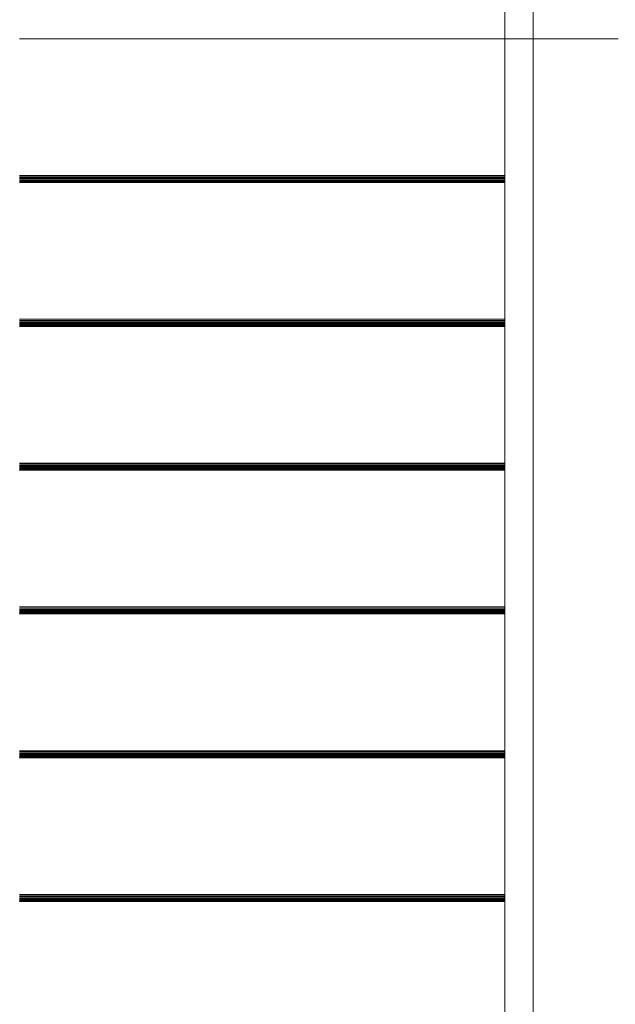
# Model space of a CAD drawing. Header units: millimetres. Extents: x -125 to 26481, y 4748 to 39818.
# Tile 60 of 104: x 18322 to 19372, y 31917 to 33651. Entities that reach past the tile are written whole.
import ezdxf

# ---------------------------------------------------------------- set-up
doc = ezdxf.new("R2010")
doc.units = ezdxf.units.MM
doc.linetypes.add('ADSK_Штриховая_ш3 п1_5', pattern=[225, 150, -75])
for name, color, linetype, lineweight in [('A-DETL-____-MBND', 5, 'ADSK_Штриховая_ш3 п1_5', 20), ('A-GENM-____-OTLN', 13, 'Continuous', 20), ('A-PART-____-OTLN', 2, 'Continuous', 20), ('S-STRS-____-OTLN', 31, 'Continuous', 20), ('Ограждение', 7, 'Continuous', 20)]:
    doc.layers.add(name, color=color, linetype=linetype, lineweight=lineweight)

# ---------------------------------------------------------------- blocks, each defined once
blk = doc.blocks.new('Family - V line-609485-В_Этаж 02_Отопление')
at = {"layer": 'S-STRS-____-OTLN', "color": 253}
for p, q in [((-1840, -709.4), (-985, -709.4)), ((-1840, -711.5), (-985, -711.5)), ((-1840, -713.6), (-985, -713.6)), ((-1840, -715.6), (-985, -715.6)), ((-1840, -717.4), (-985, -717.4)), ((-1840, -718.9), (-985, -718.9)), ((-1840, -720.2), (-985, -720.2)), ((-1840, -721.7), (-1840, -721.1)), ((-1840, -721.1), (-985, -721.1)), ((-1840, -721.9), (-1840, -721.7)), ((-1840, -721.7), (-985, -721.7)), ((-1840, -721.9), (-985, -721.9))]:
    blk.add_line(p, q, dxfattribs=at)
blk = doc.blocks.new('Family - Timber - Floor-609486-В_Этаж 02_Отопление')
blk.add_blockref('Family - V line-609485-В_Этаж 02_Отопление', (0, 0))
blk = doc.blocks.new('Family - V line-609497-В_Этаж 02_Отопление')
at = {"layer": 'S-STRS-____-OTLN', "color": 253}
for p, q in [((-1840, -962.7), (-985, -962.7)), ((-1840, -964.9), (-985, -964.9)), ((-1840, -967), (-985, -967)), ((-1840, -968.9), (-985, -968.9)), ((-1840, -970.7), (-985, -970.7)), ((-1840, -972.3), (-985, -972.3)), ((-1840, -973.5), (-985, -973.5)), ((-1840, -975), (-1840, -974.4)), ((-1840, -974.4), (-985, -974.4)), ((-1840, -975.2), (-1840, -975)), ((-1840, -975), (-985, -975)), ((-1840, -975.2), (-985, -975.2))]:
    blk.add_line(p, q, dxfattribs=at)
blk = doc.blocks.new('Family - Timber - Floor-609498-В_Этаж 02_Отопление')
blk.add_blockref('Family - V line-609497-В_Этаж 02_Отопление', (0, 0))
blk = doc.blocks.new('Family - V line-609525-В_Этаж 02_Отопление')
at = {"layer": 'S-STRS-____-OTLN', "color": 253}
for p, q in [((-1840, -1469.4), (-985, -1469.4)), ((-1840, -1471.5), (-985, -1471.5)), ((-1840, -1473.6), (-985, -1473.6)), ((-1840, -1475.6), (-985, -1475.6)), ((-1840, -1477.4), (-985, -1477.4)), ((-1840, -1478.9), (-985, -1478.9)), ((-1840, -1480.2), (-985, -1480.2)), ((-1840, -1481.7), (-1840, -1481.1)), ((-1840, -1481.1), (-985, -1481.1)), ((-1840, -1481.9), (-1840, -1481.7)), ((-1840, -1481.7), (-985, -1481.7)), ((-1840, -1481.9), (-985, -1481.9))]:
    blk.add_line(p, q, dxfattribs=at)
blk = doc.blocks.new('Family - Timber - Floor-609526-В_Этаж 02_Отопление')
blk.add_blockref('Family - V line-609525-В_Этаж 02_Отопление', (0, 0))
blk = doc.blocks.new('Family - V line-609541-В_Этаж 02_Отопление')
at = {"layer": 'S-STRS-____-OTLN', "color": 253}
for p, q in [((-1840, -1216), (-985, -1216)), ((-1840, -1218.2), (-985, -1218.2)), ((-1840, -1220.3), (-985, -1220.3)), ((-1840, -1222.3), (-985, -1222.3)), ((-1840, -1224.1), (-985, -1224.1)), ((-1840, -1225.6), (-985, -1225.6)), ((-1840, -1226.9), (-985, -1226.9)), ((-1840, -1228.3), (-1840, -1227.8)), ((-1840, -1227.8), (-985, -1227.8)), ((-1840, -1228.5), (-1840, -1228.3)), ((-1840, -1228.3), (-985, -1228.3)), ((-1840, -1228.5), (-985, -1228.5))]:
    blk.add_line(p, q, dxfattribs=at)
blk = doc.blocks.new('Family - Timber - Floor-609542-В_Этаж 02_Отопление')
blk.add_blockref('Family - V line-609541-В_Этаж 02_Отопление', (0, 0))
blk = doc.blocks.new('Family - V line-609549-В_Этаж 02_Отопление')
at = {"layer": 'S-STRS-____-OTLN', "color": 253}
for p, q in [((-1840, 38.1), (-985, 38.1)), ((-1840, -202.7), (-985, -202.7)), ((-1840, -204.9), (-985, -204.9)), ((-1840, -207), (-985, -207)), ((-1840, -208.9), (-985, -208.9)), ((-1840, -210.7), (-985, -210.7)), ((-1840, -212.3), (-985, -212.3)), ((-1840, -213.5), (-985, -213.5)), ((-1840, -214.4), (-985, -214.4)), ((-1840, -215), (-985, -215)), ((-1840, -215.2), (-985, -215.2))]:
    blk.add_line(p, q, dxfattribs=at)
blk = doc.blocks.new('Family - Timber - Floor-609550-В_Этаж 02_Отопление')
blk.add_blockref('Family - V line-609549-В_Этаж 02_Отопление', (0, 0))
blk = doc.blocks.new('Family - V line-609555-В_Этаж 02_Отопление')
at = {"layer": 'S-STRS-____-OTLN', "color": 253}
for p, q in [((-1840, -456), (-985, -456)), ((-1840, -458.2), (-985, -458.2)), ((-1840, -460.3), (-985, -460.3)), ((-1840, -462.3), (-985, -462.3)), ((-1840, -464.1), (-985, -464.1)), ((-1840, -465.6), (-985, -465.6)), ((-1840, -466.9), (-985, -466.9)), ((-1840, -467.8), (-985, -467.8)), ((-1840, -468.3), (-985, -468.3)), ((-1840, -468.5), (-985, -468.5))]:
    blk.add_line(p, q, dxfattribs=at)
blk = doc.blocks.new('Family - Timber - Floor-609556-В_Этаж 02_Отопление')
blk.add_blockref('Family - V line-609555-В_Этаж 02_Отопление', (0, 0))
blk = doc.blocks.new('Family - STAIR - 001-609563-В_Этаж 02_Отопление')
for name in ['Family - Timber - Floor-609550-В_Этаж 02_Отопление', 'Family - Timber - Floor-609556-В_Этаж 02_Отопление', 'Family - Timber - Floor-609486-В_Этаж 02_Отопление', 'Family - Timber - Floor-609498-В_Этаж 02_Отопление', 'Family - Timber - Floor-609542-В_Этаж 02_Отопление', 'Family - Timber - Floor-609526-В_Этаж 02_Отопление']:
    blk.add_blockref(name, (0, 0))
blk = doc.blocks.new('Family - V line-609661-В_Этаж 02_Отопление')
at = {"layer": 'A-DETL-____-MBND', "color": 253}
for p, q in [((-1840, 38.1), (-985, 38.1)), ((-1840, -202.7), (-985, -202.7)), ((-1840, -204.9), (-985, -204.9)), ((-1840, -207), (-985, -207)), ((-1840, -208.9), (-985, -208.9)), ((-1840, -210.7), (-985, -210.7)), ((-1840, -212.3), (-985, -212.3)), ((-1840, -213.5), (-985, -213.5)), ((-1840, -214.4), (-985, -214.4)), ((-1840, -215), (-985, -215)), ((-1840, -215.2), (-985, -215.2))]:
    blk.add_line(p, q, dxfattribs=at)
blk = doc.blocks.new('Family - Timber - Floor-609662-В_Этаж 02_Отопление')
blk.add_blockref('Family - V line-609661-В_Этаж 02_Отопление', (0, 0))
blk = doc.blocks.new('Прямая форма - V line-609858-В_Этаж 02_Отопление')
at = {"layer": 'Ограждение', "color": 253}
for p, q in [((-85, 4.4), (-35, 4.4)), ((-85, 4.4), (-85, -2272.1)), ((-35, 4.4), (-35, -2269.3))]:
    blk.add_line(p, q, dxfattribs=at)
blk = doc.blocks.new('Прямая форма - Steel - Structural-609859-В_Этаж 02_Отопление')
blk.add_blockref('Прямая форма - V line-609858-В_Этаж 02_Отопление', (0, 0))
blk = doc.blocks.new('Прямая форма - V line-609892-В_Этаж 02_Отопление')
at = {"layer": 'Ограждение', "color": 253}
for p, q in [((-85, 184.1), (-35, 184.1)), ((-85, 184.1), (-85, 166.5)), ((-35, 184.1), (-35, 166.5)), ((-85, 166.5), (-35, 166.5)), ((-85, 166.5), (-85, 4.4)), ((-35, 166.5), (-35, 4.4)), ((-35, 4.4), (-85, 4.4))]:
    blk.add_line(p, q, dxfattribs=at)
blk = doc.blocks.new('Прямая форма - Steel - Structural-609893-В_Этаж 02_Отопление')
blk.add_blockref('Прямая форма - V line-609892-В_Этаж 02_Отопление', (0, 0))
blk = doc.blocks.new('Прямая форма - RAILING - 017-609914-В_Этаж 02_Отопление')
for name in ['Прямая форма - Steel - Structural-609893-В_Этаж 02_Отопление', 'Прямая форма - Steel - Structural-609859-В_Этаж 02_Отопление']:
    blk.add_blockref(name, (0, 0))
blk = doc.blocks.new('Family - V line-609916-В_Этаж 02_Отопление')
at = {"layer": 'A-PART-____-OTLN', "color": 253}
for p, q in [((-85, 4.4), (-35, 4.4)), ((-85, 4.4), (-85, -2272.1)), ((-35, 4.4), (-35, -2269.3))]:
    blk.add_line(p, q, dxfattribs=at)
blk = doc.blocks.new('Family - Steel - Structural-609917-В_Этаж 02_Отопление')
blk.add_blockref('Family - V line-609916-В_Этаж 02_Отопление', (0, 0))
blk = doc.blocks.new('Family - V line-609967-В_Этаж 02_Отопление')
at = {"layer": 'A-PART-____-OTLN', "color": 253}
for p, q in [((-85, 184.1), (-35, 184.1)), ((-85, 184.1), (-85, 166.5)), ((-35, 184.1), (-35, 166.5)), ((-85, 166.5), (-35, 166.5)), ((-85, 166.5), (-85, 4.4)), ((-35, 166.5), (-35, 4.4)), ((-35, 4.4), (-85, 4.4))]:
    blk.add_line(p, q, dxfattribs=at)
blk = doc.blocks.new('Family - Steel - Structural-609968-В_Этаж 02_Отопление')
blk.add_blockref('Family - V line-609967-В_Этаж 02_Отопление', (0, 0))
blk = doc.blocks.new('Прямая форма - Timber - Floor-611842-В_Этаж 02_Отопление')
at = {"layer": 'A-DETL-____-MBND', "color": 253}
for p, q in [((200, -5370), (1055, -5370)), ((1105, -5370), (1300, -5370))]:
    blk.add_line(p, q, dxfattribs=at)
blk = doc.blocks.new('Прямая форма - SLA - 009-611843-В_Этаж 02_Отопление')
blk.add_blockref('Прямая форма - Timber - Floor-611842-В_Этаж 02_Отопление', (0, 0))
blk = doc.blocks.new('Family - Timber - Floor-611851-В_Этаж 02_Отопление')
at = {"layer": 'A-DETL-____-MBND', "color": 253}
for p, q in [((200, -5370), (1055, -5370)), ((1105, -5370), (1300, -5370))]:
    blk.add_line(p, q, dxfattribs=at)
blk = doc.blocks.new('V line_ifc_RVT-1-В_Этаж 02_Отопление')
at = {"layer": 'A-GENM-____-OTLN', "color": 253, "lineweight": 20}
blk.add_blockref('Прямая форма - SLA - 009-611843-В_Этаж 02_Отопление', (33863.2, 38987.6), dxfattribs=at)
at = {"layer": 'A-PART-____-OTLN', "color": 253, "lineweight": 20}
for name, p in [('Family - Timber - Floor-611851-В_Этаж 02_Отопление', (33863.2, 38987.6)), ('Family - Steel - Structural-609968-В_Этаж 02_Отопление', (35003.2, 33613.2)), ('Family - Timber - Floor-609662-В_Этаж 02_Отопление', (35903.2, 33579.5)), ('Family - Steel - Structural-609917-В_Этаж 02_Отопление', (35003.2, 33613.2))]:
    blk.add_blockref(name, p, dxfattribs=at)
at = {"layer": 'S-STRS-____-OTLN', "color": 253, "lineweight": 20}
blk.add_blockref('Family - STAIR - 001-609563-В_Этаж 02_Отопление', (35903.2, 33579.5), dxfattribs=at)
at = {"layer": 'Ограждение', "color": 253, "lineweight": 20}
blk.add_blockref('Прямая форма - RAILING - 017-609914-В_Этаж 02_Отопление', (35003.2, 33613.2), dxfattribs=at)

msp = doc.modelspace()

# ---------------------------------------------------------------- block references
at = {"lineweight": 9}
msp.add_blockref('V line_ifc_RVT-1-В_Этаж 02_Отопление', (-15741.7, 0), dxfattribs=at)

doc.saveas('drawing.dxf')
